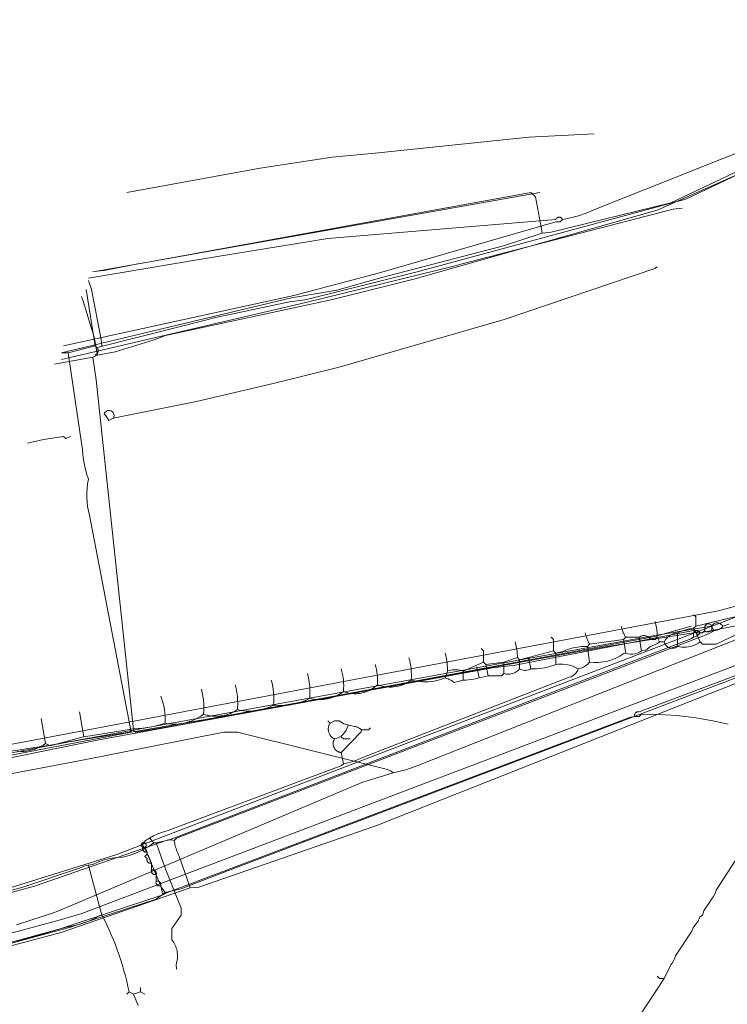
# Model space of a CAD drawing. Header units: inches. Extents: x 158416 to 160804, y 432611 to 437652.
# Tile 152 of 193: x 158984 to 159088, y 436611 to 436756. Entities that reach past the tile are written whole.
import ezdxf

# ---------------------------------------------------------------- set-up
doc = ezdxf.new("R2010")
doc.units = ezdxf.units.IN
doc.header["$MEASUREMENT"] = 0
doc.linetypes.add('COPIER_315', pattern=[0])
doc.linetypes.add('DASHDOT', pattern=[0])
for name, color, linetype in [('4.1-RIOOL-BESTAAND', 251, 'Continuous'), ('4.2-K&L-LAAGSPANNING', 10, 'Continuous'), ('4.2-K&L-LAGEDRUK GAS', 42, 'Continuous'), ('4.2-K&L-SIGNAAL KPN', 94, 'Continuous'), ('4.2-K&L-SIGNAAL UPC', 222, 'Continuous'), ('4.2-K&L-WATERLEIDING', 150, 'Continuous')]:
    doc.layers.add(name, color=color, linetype=linetype)

msp = doc.modelspace()

# ---------------------------------------------------------------- linework, layer by layer
at = {"layer": '4.1-RIOOL-BESTAAND', "color": 2, "linetype": 'COPIER_315', "lineweight": 0, "ltscale": 5}
for points in [[(158983.36, 436622.22, 0), (158988.97, 436624.07, 0), (158992.3, 436625.43, 0), (159034.36, 436643.22, 0), (159039, 436644.67, 0), (159040.85, 436645.1, 0), (159042.63, 436645.77, 0), (159116.67, 436675, 0), (159132.3, 436686.07, 0), (159142.33, 436695, 0), (159157.33, 436709, 0), (159176.33, 436726, 0), (159199.33, 436747, 0), (159212, 436766.33, 0)], [(158990.33, 436707.67, 0), (159024.31, 436715.13, 0), (159036.97, 436718.45, 0), (159063, 436726, 0), (159063.67, 436726, 0), (159064, 436726.33, 0), (159065.19, 436726.58, 0), (159066.36, 436726.9, 0), (159067.51, 436727.29, 0), (159068.63, 436727.77, 0), (159107, 436743, 0)], [(158994, 436717.67, 0), (159010.64, 436720.47, 0), (159029.35, 436723.52, 0), (159063, 436726.33, 0), (159063.03, 436726.41, 0), (159063.08, 436726.49, 0), (159063.14, 436726.55, 0), (159063.21, 436726.61, 0), (159063.29, 436726.65, 0), (159063.37, 436726.68, 0), (159063.46, 436726.69, 0), (159063.54, 436726.69, 0), (159063.63, 436726.68, 0), (159063.71, 436726.65, 0), (159063.79, 436726.61, 0), (159063.86, 436726.55, 0), (159063.92, 436726.49, 0), (159063.97, 436726.41, 0), (159064, 436726.33, 0)], [(158963.67, 436641, 0), (158992.64, 436646.46, 0), (159014, 436650.67, 0), (159016, 436650.67, 0), (159037.97, 436645.22, 0), (159038.34, 436645.08, 0), (159038.68, 436644.9, 0), (159039, 436644.67, 0)]]:
    msp.add_polyline3d(points, dxfattribs=at)
at = {"layer": '4.2-K&L-LAAGSPANNING', "linetype": 'DASHDOT', "lineweight": 0, "ltscale": 2}
for points in [[(158990, 436706.67, 0), (159023.97, 436714.78, 0), (159030.7, 436715.93, 0), (159037.3, 436717.78, 0), (159055.3, 436722.43, 0), (159061, 436724.33, 0), (159062.31, 436724.46, 0), (159079.97, 436728.78, 0), (159095.97, 436736.4, 0), (159105, 436740.67, 0)], [(158994.67, 436718.67, 0), (158996.31, 436718.8, 0), (159001.3, 436719.78, 0), (159001.69, 436719.87, 0), (159059.33, 436730.33, 0), (159060, 436729.67, 0), (159060.9, 436724.97, 0), (159061, 436724.33, 0)], [(159074.67, 436653, 0), (159074.65, 436653.09, 0), (159074.64, 436653.18, 0), (159074.65, 436653.27, 0), (159074.67, 436653.35, 0), (159074.71, 436653.43, 0), (159074.76, 436653.51, 0), (159074.83, 436653.57, 0), (159074.9, 436653.62, 0), (159074.98, 436653.66, 0), (159075.07, 436653.68, 0), (159075.16, 436653.69, 0), (159075.25, 436653.69, 0), (159075.33, 436653.67, 0), (159090.63, 436659.43, 0), (159126.3, 436673.73, 0), (159140.63, 436679.4, 0), (159153.36, 436683.55, 0), (159167.3, 436687.45, 0)], [(158965, 436643.33, 0), (158995.31, 436649.47, 0), (159053.68, 436660.18, 0), (159057.03, 436660.55, 0), (159083.33, 436665.67, 0), (159083.67, 436665.33, 0), (159084.67, 436665.33, 0), (159085, 436665.67, 0), (159085.08, 436665.59, 0), (159085.17, 436665.54, 0), (159085.26, 436665.5, 0), (159085.37, 436665.47, 0), (159085.47, 436665.46, 0), (159085.58, 436665.48, 0), (159085.68, 436665.51, 0), (159085.77, 436665.55, 0), (159085.86, 436665.62, 0), (159085.93, 436665.69, 0), (159085.99, 436665.78, 0), (159086.03, 436665.88, 0), (159086.05, 436665.98, 0), (159086.06, 436666.09, 0), (159086.05, 436666.19, 0), (159086.02, 436666.29, 0), (159085.97, 436666.39, 0), (159085.91, 436666.47, 0), (159085.83, 436666.55, 0), (159085.74, 436666.6, 0), (159085.65, 436666.65, 0), (159085.54, 436666.67, 0), (159085.44, 436666.68, 0), (159085.33, 436666.67, 0), (159085, 436666.33, 0), (159085, 436665.67, 0)], [(159088.47, 436651.87, 0), (159085.94, 436652.41, 0), (159083.39, 436652.82, 0), (159080.83, 436653.12, 0), (159078.25, 436653.29, 0), (159075.67, 436653.33, 0), (159075.33, 436653, 0), (159074.67, 436653, 0), (159074.03, 436652.9, 0), (159005.67, 436627, 0), (159005, 436626.67, 0), (158989.7, 436621.57, 0), (158944.03, 436608.22, 0)], [(159032.67, 436649.67, 0), (159031.67, 436649.67, 0), (159031.33, 436650, 0)], [(159063, 436590, 0), (159079, 436614.33, 0), (159080, 436616.33, 0), (159080.29, 436616.74, 0), (159080.52, 436617.19, 0), (159080.67, 436617.67, 0), (159083.07, 436621.3, 0), (159083.31, 436621.8, 0), (159083.62, 436622.26, 0), (159084, 436622.67, 0), (159084.06, 436622.91, 0), (159084.16, 436623.13, 0), (159084.3, 436623.34, 0), (159084.47, 436623.52, 0), (159084.67, 436623.67, 0), (159084.88, 436624.28, 0), (159085.19, 436624.86, 0), (159085.6, 436625.37, 0), (159086, 436626, 0), (159086.29, 436626.41, 0), (159086.52, 436626.86, 0), (159086.67, 436627.33, 0), (159094.67, 436639.67, 0)], [(159002.67, 436633, 0), (159002.33, 436633.67, 0), (159002.35, 436633.68, 0), (159002.37, 436633.69, 0), (159002.38, 436633.7, 0), (159002.4, 436633.71, 0), (159002.42, 436633.72, 0), (159002.43, 436633.74, 0), (159002.44, 436633.75, 0), (159002.46, 436633.77, 0), (159002.47, 436633.78, 0), (159002.48, 436633.8, 0), (159002.49, 436633.82, 0), (159002.5, 436633.84, 0), (159002.51, 436633.85, 0), (159002.52, 436633.87, 0), (159002.52, 436633.89, 0), (159002.53, 436633.91, 0), (159002.53, 436633.93, 0), (159002.54, 436633.95, 0), (159002.54, 436633.97, 0), (159002.54, 436633.99, 0), (159002.54, 436634.01, 0), (159002.54, 436634.03, 0), (159002.54, 436634.05, 0), (159002.53, 436634.07, 0), (159002.53, 436634.09, 0), (159002.52, 436634.11, 0), (159002.52, 436634.13, 0), (159002.51, 436634.15, 0), (159002.5, 436634.17, 0), (159002.49, 436634.18, 0), (159002.48, 436634.2, 0), (159002.47, 436634.22, 0), (159002.46, 436634.23, 0), (159002.44, 436634.25, 0), (159002.43, 436634.26, 0), (159002.42, 436634.28, 0), (159002.4, 436634.29, 0), (159002.38, 436634.3, 0), (159002.37, 436634.31, 0), (159002.35, 436634.32, 0), (159002.33, 436634.33, 0), (159002.31, 436634.34, 0), (159002.3, 436634.35, 0), (159002.28, 436634.36, 0), (159002.26, 436634.36, 0), (159002.24, 436634.37, 0), (159002.22, 436634.37, 0), (159002.2, 436634.37, 0), (159002.18, 436634.37, 0), (159002.16, 436634.37, 0), (159002.14, 436634.37, 0), (159002.12, 436634.37, 0), (159002.1, 436634.37, 0), (159002.08, 436634.36, 0), (159002.06, 436634.36, 0), (159002.04, 436634.35, 0), (159002.02, 436634.34, 0), (159002, 436634.33, 0), (159001.98, 436634.32, 0), (159001.97, 436634.31, 0), (159001.95, 436634.3, 0), (159001.93, 436634.29, 0), (159001.92, 436634.28, 0), (159001.9, 436634.26, 0), (159001.89, 436634.25, 0), (159001.88, 436634.23, 0), (159001.86, 436634.22, 0), (159001.85, 436634.2, 0), (159001.84, 436634.18, 0), (159001.83, 436634.17, 0), (159001.82, 436634.15, 0), (159001.82, 436634.13, 0), (159001.81, 436634.11, 0), (159001.81, 436634.09, 0), (159001.8, 436634.07, 0), (159001.8, 436634.05, 0), (159001.8, 436634.03, 0), (159001.79, 436634.01, 0), (159001.79, 436633.99, 0), (159001.8, 436633.97, 0), (159001.8, 436633.95, 0), (159001.8, 436633.93, 0), (159001.8, 436633.91, 0), (159001.81, 436633.89, 0), (159001.82, 436633.87, 0), (159001.82, 436633.85, 0), (159001.83, 436633.84, 0), (159001.84, 436633.82, 0), (159001.85, 436633.8, 0), (159001.86, 436633.78, 0), (159001.88, 436633.77, 0), (159001.89, 436633.75, 0), (159001.9, 436633.74, 0), (159001.92, 436633.72, 0), (159001.93, 436633.71, 0), (159001.95, 436633.7, 0), (159001.97, 436633.69, 0), (159001.98, 436633.68, 0), (159002, 436633.67, 0)], [(159005, 436626.67, 0), (159004.67, 436628, 0), (159004.62, 436627.99, 0), (159004.56, 436627.98, 0), (159004.51, 436627.97, 0), (159004.46, 436627.97, 0), (159004.4, 436627.98, 0), (159004.35, 436627.99, 0), (159004.3, 436628.01, 0), (159004.26, 436628.03, 0), (159004.21, 436628.06, 0), (159004.17, 436628.09, 0), (159004.13, 436628.13, 0), (159004.09, 436628.17, 0), (159004.06, 436628.21, 0), (159004.03, 436628.26, 0), (159004.01, 436628.3, 0), (159003.99, 436628.35, 0), (159003.98, 436628.4, 0), (159003.97, 436628.46, 0), (159003.97, 436628.51, 0), (159003.98, 436628.56, 0), (159003.99, 436628.62, 0), (159004, 436628.67, 0), (159004, 436629.67, 0), (159003.95, 436629.65, 0), (159003.9, 436629.64, 0), (159003.84, 436629.64, 0), (159003.79, 436629.64, 0), (159003.74, 436629.65, 0), (159003.69, 436629.66, 0), (159003.64, 436629.68, 0), (159003.59, 436629.7, 0), (159003.54, 436629.73, 0), (159003.5, 436629.76, 0), (159003.46, 436629.79, 0), (159003.43, 436629.83, 0), (159003.39, 436629.88, 0), (159003.37, 436629.92, 0), (159003.34, 436629.97, 0), (159003.33, 436630.02, 0), (159003.31, 436630.07, 0), (159003.31, 436630.12, 0), (159003.31, 436630.18, 0), (159003.31, 436630.23, 0), (159003.32, 436630.28, 0), (159003.33, 436630.33, 0), (159003.33, 436631.33, 0), (159003, 436632, 0), (159002.67, 436632.67, 0), (159002.67, 436633, 0), (159002.62, 436632.99, 0), (159002.56, 436632.98, 0), (159002.51, 436632.97, 0), (159002.46, 436632.97, 0), (159002.4, 436632.98, 0), (159002.35, 436632.99, 0), (159002.3, 436633.01, 0), (159002.26, 436633.03, 0), (159002.21, 436633.06, 0), (159002.17, 436633.09, 0), (159002.13, 436633.13, 0), (159002.09, 436633.17, 0), (159002.06, 436633.21, 0), (159002.03, 436633.26, 0), (159002.01, 436633.3, 0), (159001.99, 436633.35, 0), (159001.98, 436633.4, 0), (159001.97, 436633.46, 0), (159001.97, 436633.51, 0), (159001.98, 436633.56, 0), (159001.99, 436633.62, 0), (159002, 436633.67, 0), (159002.33, 436633.67, 0)], [(159003.33, 436631.33, 0), (159003.31, 436631.33, 0), (159003.29, 436631.32, 0), (159003.26, 436631.32, 0), (159003.24, 436631.31, 0), (159003.22, 436631.31, 0), (159003.19, 436631.31, 0), (159003.17, 436631.31, 0), (159003.15, 436631.31, 0), (159003.12, 436631.31, 0), (159003.1, 436631.31, 0), (159003.07, 436631.31, 0), (159003.05, 436631.32, 0), (159003.03, 436631.32, 0), (159003.01, 436631.33, 0), (159002.98, 436631.34, 0), (159002.96, 436631.35, 0), (159002.94, 436631.36, 0), (159002.92, 436631.37, 0), (159002.9, 436631.38, 0), (159002.88, 436631.39, 0), (159002.86, 436631.41, 0), (159002.84, 436631.42, 0), (159002.82, 436631.44, 0), (159002.8, 436631.45, 0), (159002.79, 436631.47, 0), (159002.77, 436631.49, 0), (159002.75, 436631.51, 0), (159002.74, 436631.52, 0), (159002.73, 436631.54, 0), (159002.71, 436631.56, 0), (159002.7, 436631.58, 0), (159002.69, 436631.61, 0), (159002.68, 436631.63, 0), (159002.67, 436631.65, 0), (159002.66, 436631.67, 0), (159002.66, 436631.7, 0), (159002.65, 436631.72, 0), (159002.65, 436631.74, 0), (159002.64, 436631.77, 0), (159002.64, 436631.79, 0), (159002.64, 436631.81, 0), (159002.64, 436631.84, 0), (159002.64, 436631.86, 0), (159002.64, 436631.88, 0), (159002.64, 436631.91, 0), (159002.65, 436631.93, 0), (159002.65, 436631.95, 0), (159002.66, 436631.98, 0), (159002.67, 436632, 0), (159002.33, 436632.33, 0), (159002.67, 436632.67, 0)], [(159079, 436614.33, 0), (159078.33, 436614.33, 0), (159078, 436614.67, 0)]]:
    msp.add_polyline3d(points, dxfattribs=at)
for centre, start, end in [((159003.5, 436629.83), 341.5642, 108.4516), ((159004.17, 436628.17), 341.5825, 108.4175)]:
    msp.add_arc(centre, 0.527, start, end, dxfattribs=at)
at = {"layer": '4.2-K&L-LAGEDRUK GAS', "linetype": 'Continuous', "lineweight": 0, "ltscale": 15}
for p, q in [((159083.33, 436664.67), (159083.33, 436665.33)), ((159003.67, 436634.33), (159003, 436635)), ((159001.67, 436612.33), (159001.67, 436613))]:
    msp.add_line(p, q, dxfattribs=at)
for points in [[(158995.33, 436707.33, 0), (158995.7, 436707.57, 0), (159011.7, 436711.57, 0), (159012.3, 436711.77, 0), (159023.68, 436714.19, 0), (159025.98, 436714.48, 0), (159041.97, 436718.45, 0), (159042.36, 436718.55, 0), (159082.03, 436729.27, 0), (159082.3, 436729.4, 0), (159105.33, 436740.33, 0), (159105.67, 436740.67, 0)], [(158995, 436706.33, 0), (158995.06, 436706.36, 0), (158995.13, 436706.4, 0), (158995.18, 436706.44, 0), (158995.24, 436706.49, 0), (158995.28, 436706.54, 0), (158995.32, 436706.6, 0), (158995.36, 436706.66, 0), (158995.39, 436706.72, 0), (158995.41, 436706.79, 0), (158995.43, 436706.86, 0), (158995.43, 436706.93, 0), (158995.44, 436707, 0), (158995.43, 436707.07, 0), (158995.42, 436707.14, 0), (158995.39, 436707.21, 0), (158995.37, 436707.27, 0), (158995.33, 436707.33, 0), (158995, 436707.67, 0), (158993.67, 436716, 0)], [(158990, 436706.67, 0), (158991, 436706.67, 0), (158995, 436707.67, 0)], [(159000.33, 436650.67, 0), (158994.15, 436682.68, 0), (158993.99, 436683.33, 0), (158993.87, 436683.99, 0), (158993.79, 436684.66, 0), (158993.75, 436685.33, 0), (158993.75, 436686, 0), (158993.79, 436686.67, 0), (158993.88, 436687.34, 0), (158994, 436688, 0), (158993.76, 436688.7, 0), (158993.56, 436689.42, 0), (158993.4, 436690.14, 0), (158993.28, 436690.88, 0), (158993.19, 436691.61, 0), (158993.14, 436692.35, 0), (158991, 436706.67, 0)], [(158965.33, 436644, 0), (159000.33, 436650.67, 0), (159012.64, 436652.79, 0), (159070.02, 436663.2, 0), (159083.33, 436665.33, 0), (159083.37, 436665.41, 0), (159083.42, 436665.49, 0), (159083.47, 436665.55, 0), (159083.54, 436665.61, 0), (159083.62, 436665.65, 0), (159083.7, 436665.68, 0), (159083.79, 436665.69, 0), (159083.88, 436665.69, 0), (159083.96, 436665.68, 0), (159084.05, 436665.65, 0), (159084.12, 436665.61, 0), (159084.19, 436665.55, 0), (159084.25, 436665.49, 0), (159084.3, 436665.41, 0), (159084.33, 436665.33, 0), (159098.64, 436668.13, 0)], [(158935.97, 436614.46, 0), (158984.3, 436627.77, 0), (158992.7, 436630.6, 0), (158993.32, 436630.87, 0), (158993.97, 436631.05, 0), (158994.64, 436631.13, 0), (158995.47, 436631.51, 0), (158996.33, 436631.81, 0), (158997.22, 436632.02, 0), (158998.12, 436632.16, 0), (158999.03, 436632.22, 0), (159000.02, 436632.48, 0), (159000.99, 436632.83, 0), (159001.92, 436633.25, 0), (159002.82, 436633.76, 0), (159003.67, 436634.33, 0), (159004, 436634.33, 0), (159005.98, 436634.8, 0), (159082.97, 436664.43, 0), (159083.33, 436664.67, 0), (159083.57, 436664.73, 0), (159083.8, 436664.83, 0), (159084, 436664.97, 0), (159084.18, 436665.14, 0), (159084.33, 436665.33, 0)], [(159007, 436615.67, 0), (159006.93, 436616.37, 0), (159007, 436616.58, 0), (159007.06, 436616.8, 0), (159007.11, 436617.02, 0), (159007.14, 436617.25, 0), (159007.15, 436617.47, 0), (159007.16, 436617.7, 0), (159007.15, 436617.92, 0), (159007.12, 436618.15, 0), (159007.09, 436618.37, 0), (159007.04, 436618.59, 0), (159006.97, 436618.81, 0), (159006.9, 436619.02, 0), (159006.81, 436619.23, 0), (159006.71, 436619.43, 0), (159006.59, 436619.63, 0), (159006.47, 436619.82, 0), (159006.33, 436620, 0), (159006.33, 436621.67, 0), (159007.67, 436623.67, 0), (159007.67, 436624.67, 0), (159005.43, 436630.37, 0), (159004, 436634.33, 0)], [(158999.67, 436612, 0), (159000, 436612.33, 0), (158999.83, 436613.12, 0), (158999.65, 436613.9, 0), (158999.45, 436614.68, 0), (158999.24, 436615.46, 0), (158999.02, 436616.23, 0), (158998.78, 436617, 0), (158998.53, 436617.76, 0), (158998.26, 436618.52, 0), (158997.98, 436619.27, 0), (158997.68, 436620.02, 0), (158997.37, 436620.76, 0), (158997.05, 436621.5, 0), (158996.71, 436622.23, 0), (158996.36, 436622.95, 0), (158996, 436623.67, 0), (158994, 436631, 0)], [(158909, 436600, 0), (158915.97, 436602.12, 0), (158924.68, 436604.51, 0), (158928.65, 436604.82, 0), (158935.97, 436606.73, 0), (158936.37, 436606.93, 0), (158936.75, 436607.12, 0), (158937.16, 436607.25, 0), (158937.57, 436607.32, 0), (158938, 436607.33, 0), (158938.37, 436607.57, 0), (158990.69, 436621.87, 0), (158991.97, 436622.13, 0), (158992.75, 436622.33, 0), (158993.52, 436622.58, 0), (158994.27, 436622.87, 0), (158995, 436623.21, 0), (158995.7, 436623.6, 0), (158996, 436623.67, 0)], [(159002.33, 436612, 0), (159001.67, 436612.33, 0), (159000.67, 436612, 0), (159000, 436612.33, 0)], [(159000.67, 436612, 0), (159001.33, 436610.33, 0)]]:
    msp.add_polyline3d(points, dxfattribs=at)
at = {"layer": '4.2-K&L-SIGNAAL KPN', "linetype": 'Continuous', "lineweight": 0, "ltscale": 1.75}
for p, q in [((158995, 436718.67), (159060.67, 436730.33)), ((159086.33, 436665.67), (159086, 436666.33))]:
    msp.add_line(p, q, dxfattribs=at)
for points in [[(158990, 436705.67, 0), (159026.32, 436714.14, 0), (159048.37, 436719.57, 0), (159048.97, 436719.77, 0), (159080.36, 436727.87, 0), (159081.67, 436728, 0)], [(158979.03, 436648.22, 0), (159009.03, 436653.87, 0), (159010.31, 436654.13, 0), (159087.03, 436668.57, 0), (159092.64, 436670.12, 0), (159101.97, 436673.4, 0), (159106, 436674.67, 0)], [(158909, 436598.33, 0), (158909.3, 436598.4, 0), (158910.67, 436599.67, 0), (158911, 436600, 0), (158927.7, 436604.55, 0), (158932.3, 436605.78, 0), (158989.97, 436621.1, 0), (159009, 436627.67, 0), (159010.31, 436627.79, 0), (159036.3, 436636.77, 0), (159036.7, 436636.93, 0), (159097.63, 436661.07, 0), (159119.33, 436670.33, 0), (159119.67, 436670.67, 0)], [(158923, 436611, 0), (158948.64, 436617.78, 0), (158986.03, 436627.93, 0), (159005.63, 436634.73, 0), (159005.84, 436634.78, 0), (159006.05, 436634.8, 0), (159006.26, 436634.78, 0), (159006.47, 436634.74, 0), (159006.67, 436634.67, 0), (159007, 436635, 0), (159085.3, 436665.1, 0), (159085.67, 436665.25, 0), (159086.01, 436665.44, 0), (159086.33, 436665.67, 0), (159086.59, 436665.68, 0), (159086.85, 436665.73, 0), (159087.09, 436665.83, 0), (159087.31, 436665.96, 0), (159087.5, 436666.13, 0), (159087.67, 436666.33, 0)], [(159088.56, 436666.61, 0), (159087.67, 436666.33, 0), (159087.57, 436666.47, 0), (159087.45, 436666.58, 0), (159087.31, 436666.68, 0), (159087.16, 436666.75, 0), (159087, 436666.79, 0), (159086.83, 436666.81, 0), (159086.67, 436666.79, 0), (159086.51, 436666.75, 0), (159086.35, 436666.68, 0), (159086.22, 436666.58, 0), (159086.1, 436666.47, 0), (159086, 436666.33, 0), (159077.36, 436664.87, 0), (158988.64, 436648.8, 0), (158979, 436647.33, 0)], [(159009, 436627.67, 0), (159007.4, 436632.37, 0), (159007.31, 436632.55, 0), (159007.23, 436632.73, 0), (159007.15, 436632.92, 0), (159007.07, 436633.11, 0), (159007, 436633.29, 0), (159006.94, 436633.49, 0), (159006.88, 436633.68, 0), (159006.83, 436633.87, 0), (159006.78, 436634.07, 0), (159006.74, 436634.27, 0), (159006.7, 436634.47, 0), (159006.67, 436634.67, 0)]]:
    msp.add_polyline3d(points, dxfattribs=at)
at = {"layer": '4.2-K&L-SIGNAAL UPC', "linetype": 'Continuous', "lineweight": 0, "ltscale": 1.75}
for p, q in [((159075.67, 436662.67), (159075.33, 436664.67)), ((159081, 436663.33), (159081, 436665.33)), ((159059.33, 436660), (159059, 436661.67)), ((159049.33, 436658.33), (159049.33, 436659.67)), ((159051.67, 436658.67), (159051.33, 436660.33)), ((159055.33, 436659.33), (159055.33, 436661)), ((158987.67, 436649), (158987, 436652.67)), ((158993.33, 436650), (158992.67, 436653.67))]:
    msp.add_line(p, q, dxfattribs=at)
for points in [[(158999.67, 436730.33, 0), (159019.37, 436733.9, 0), (159030.01, 436735.52, 0), (159036.32, 436736.15, 0), (159059.01, 436738.51, 0), (159068.67, 436739, 0)], [(158997.67, 436697, 0), (158997, 436696.67, 0), (158996.6, 436697.3, 0), (158996.33, 436697.67, 0), (158996.39, 436697.78, 0), (158996.46, 436697.88, 0), (158996.55, 436697.97, 0), (158996.65, 436698.05, 0), (158996.76, 436698.1, 0), (158996.88, 436698.14, 0), (158997.01, 436698.16, 0), (158997.13, 436698.15, 0), (158997.26, 436698.12, 0), (158997.37, 436698.08, 0), (158997.48, 436698.01, 0), (158997.57, 436697.93, 0), (158997.65, 436697.83, 0), (158997.72, 436697.72, 0), (158997.76, 436697.6, 0), (158997.78, 436697.48, 0), (158997.79, 436697.36, 0), (158997.77, 436697.23, 0), (158997.73, 436697.11, 0), (158997.67, 436697, 0), (159009.98, 436699.47, 0), (159021.3, 436702.12, 0), (159031.03, 436704.55, 0), (159055.37, 436711.57, 0), (159077.64, 436719.13, 0), (159078, 436719.33, 0)], [(158996, 436707.67, 0), (158995.88, 436708.64, 0), (158994.45, 436716.03, 0), (158994, 436717.33, 0)], [(158985, 436693.33, 0), (158987.36, 436693.86, 0), (158990.33, 436694.33, 0), (158990.67, 436694, 0), (158991.33, 436694.33, 0)], [(158952.97, 436611.45, 0), (158991.37, 436621.9, 0), (158992.97, 436622.43, 0), (159004, 436626, 0), (159005.33, 436627, 0), (159007.7, 436627.56, 0), (159009.97, 436628.43, 0), (159014.7, 436630.23, 0), (159116.97, 436669.07, 0), (159120.97, 436671.4, 0), (159121.59, 436671.72, 0), (159122.18, 436672.13, 0), (159122.7, 436672.6, 0), (159124.37, 436673.93, 0), (159142, 436689, 0), (159143.67, 436690.67, 0), (159143.95, 436690.76, 0), (159144.23, 436690.89, 0), (159144.48, 436691.06, 0), (159144.7, 436691.27, 0), (159145, 436691.33, 0)], [(159005.33, 436627, 0), (159004.8, 436627.73, 0), (159003.1, 436631.7, 0), (159002.9, 436632.31, 0), (159002.64, 436632.89, 0), (159002.34, 436633.46, 0), (159002, 436634, 0), (159002.1, 436634.22, 0), (159002.23, 436634.43, 0), (159002.39, 436634.61, 0), (159002.57, 436634.77, 0), (159002.78, 436634.9, 0), (159003, 436635, 0), (159003.62, 436635.36, 0), (159004.27, 436635.66, 0), (159004.94, 436635.91, 0), (159005.63, 436636.1, 0), (159030.63, 436645.43, 0), (159031, 436645.58, 0), (159031.35, 436645.77, 0), (159031.67, 436646, 0), (159032.37, 436646.14, 0), (159033.05, 436646.34, 0), (159033.72, 436646.59, 0), (159034.37, 436646.9, 0), (159064.97, 436658.77, 0), (159065.27, 436658.86, 0), (159065.56, 436659.01, 0), (159065.81, 436659.21, 0), (159066.03, 436659.44, 0), (159066.2, 436659.71, 0), (159066.33, 436660, 0), (159066.71, 436660.11, 0), (159067.08, 436660.27, 0), (159067.41, 436660.47, 0), (159067.72, 436660.72, 0), (159068, 436661, 0), (159068.66, 436660.95, 0), (159069.32, 436660.96, 0), (159069.98, 436661.04, 0), (159070.63, 436661.17, 0), (159071.27, 436661.36, 0), (159071.88, 436661.61, 0), (159072.47, 436661.91, 0), (159073.03, 436662.27, 0), (159073.33, 436662.33, 0), (159073.67, 436662.23, 0), (159074.02, 436662.17, 0), (159074.37, 436662.17, 0), (159074.72, 436662.22, 0), (159075.06, 436662.32, 0), (159075.37, 436662.47, 0), (159075.67, 436662.67, 0), (159076.3, 436662.77, 0), (159077, 436663.33, 0), (159077.36, 436663.44, 0), (159077.71, 436663.59, 0), (159078.03, 436663.77, 0), (159078.33, 436664, 0), (159079, 436664, 0), (159079.23, 436664.35, 0), (159079.51, 436664.66, 0), (159079.83, 436664.92, 0), (159080.2, 436665.12, 0), (159080.59, 436665.26, 0), (159081, 436665.33, 0), (159081.56, 436665.58, 0), (159082.14, 436665.77, 0), (159082.73, 436665.91, 0), (159083.33, 436666, 0), (159083.67, 436666.33, 0), (159090.67, 436668, 0)], [(159078.33, 436664, 0), (159078, 436664.67, 0), (159078, 436664.81, 0), (159078, 436664.94, 0), (159077.99, 436665.08, 0), (159077.98, 436665.22, 0), (159077.97, 436665.36, 0), (159077.96, 436665.5, 0), (159077.94, 436665.64, 0), (159077.92, 436665.78, 0), (159077.91, 436665.91, 0), (159077.88, 436666.05, 0), (159077.86, 436666.19, 0), (159077.83, 436666.32, 0), (159077.8, 436666.46, 0), (159077.77, 436666.6, 0), (159077.74, 436666.73, 0), (159077.7, 436666.87, 0), (159077.67, 436667, 0)], [(159083.67, 436666.33, 0), (159083.67, 436667.67, 0), (159083.33, 436668, 0)], [(159073.33, 436662.33, 0), (159073, 436664.33, 0), (159073.33, 436664.67, 0), (159073.27, 436664.78, 0), (159073.21, 436664.89, 0), (159073.15, 436665, 0), (159073.09, 436665.12, 0), (159073.04, 436665.24, 0), (159072.98, 436665.35, 0), (159072.93, 436665.47, 0), (159072.89, 436665.59, 0), (159072.84, 436665.72, 0), (159072.8, 436665.84, 0), (159072.77, 436665.96, 0), (159072.73, 436666.08, 0), (159072.7, 436666.21, 0), (159072.67, 436666.33, 0)], [(159090.7, 436665.6, 0), (159086.67, 436663.67, 0), (159084.67, 436663.67, 0), (159084.33, 436664, 0), (159084.07, 436663.82, 0), (159083.8, 436663.66, 0), (159083.51, 436663.52, 0), (159083.21, 436663.4, 0), (159082.9, 436663.32, 0), (159082.59, 436663.25, 0), (159082.27, 436663.22, 0), (159081.95, 436663.21, 0), (159081.63, 436663.22, 0), (159081.31, 436663.26, 0), (159081, 436663.33, 0), (159080.84, 436663.22, 0), (159080.67, 436663.14, 0), (159080.48, 436663.08, 0), (159080.29, 436663.06, 0), (159080.1, 436663.06, 0), (159079.91, 436663.09, 0), (159079.73, 436663.15, 0), (159079.56, 436663.24, 0), (159079.4, 436663.35, 0), (159079.26, 436663.49, 0), (159079.15, 436663.65, 0), (159079.06, 436663.82, 0), (159079, 436664, 0)], [(159084.33, 436664, 0), (159083.9, 436664.97, 0), (159083.88, 436665.03, 0), (159083.85, 436665.1, 0), (159083.83, 436665.16, 0), (159083.8, 436665.23, 0), (159083.77, 436665.29, 0), (159083.74, 436665.35, 0), (159083.71, 436665.42, 0), (159083.68, 436665.48, 0), (159083.65, 436665.54, 0), (159083.61, 436665.6, 0), (159083.58, 436665.66, 0), (159083.54, 436665.72, 0), (159083.5, 436665.78, 0), (159083.46, 436665.83, 0), (159083.42, 436665.89, 0), (159083.38, 436665.95, 0), (159083.33, 436666, 0)], [(159047, 436659.67, 0), (159047.25, 436659.75, 0), (159047.51, 436659.82, 0), (159047.77, 436659.86, 0), (159048.03, 436659.89, 0), (159048.3, 436659.89, 0), (159048.56, 436659.86, 0), (159048.83, 436659.82, 0), (159049.08, 436659.75, 0), (159049.33, 436659.67, 0), (159052.33, 436661, 0), (159052.67, 436660.67, 0), (159055.33, 436661, 0), (159057.33, 436661.67, 0), (159057.67, 436661.33, 0), (159059, 436661.67, 0), (159062.67, 436662.67, 0), (159063, 436662.33, 0), (159064.03, 436662.6, 0), (159064.47, 436662.77, 0), (159064.91, 436662.92, 0), (159065.36, 436663.05, 0), (159065.81, 436663.15, 0), (159066.27, 436663.23, 0), (159066.73, 436663.29, 0), (159067.2, 436663.32, 0), (159067.67, 436663.33, 0), (159068, 436663.67, 0), (159073, 436664.33, 0), (159073.33, 436664.67, 0), (159075.33, 436664.67, 0), (159075.45, 436664.76, 0), (159075.59, 436664.83, 0), (159075.73, 436664.89, 0), (159075.87, 436664.92, 0), (159076.02, 436664.93, 0), (159076.17, 436664.93, 0), (159076.32, 436664.9, 0), (159076.47, 436664.85, 0), (159076.6, 436664.78, 0), (159076.72, 436664.69, 0), (159076.83, 436664.58, 0), (159076.92, 436664.46, 0), (159077, 436664.33, 0), (159077.67, 436664.33, 0), (159078, 436664.67, 0)], [(159063, 436660.67, 0), (159063, 436662.33, 0), (159062.67, 436662.67, 0), (159062.67, 436664.33, 0), (159062.33, 436664.67, 0)], [(159068, 436661, 0), (159067.67, 436663.33, 0), (159068, 436663.67, 0), (159067.93, 436663.79, 0), (159067.86, 436663.91, 0), (159067.8, 436664.03, 0), (159067.74, 436664.16, 0), (159067.68, 436664.28, 0), (159067.63, 436664.41, 0), (159067.58, 436664.54, 0), (159067.53, 436664.67, 0), (159067.48, 436664.8, 0), (159067.44, 436664.93, 0), (159067.4, 436665.06, 0), (159067.37, 436665.2, 0), (159067.33, 436665.33, 0)], [(159053, 436659, 0), (159052.67, 436660.67, 0), (159052.33, 436661, 0), (159052.33, 436662.67, 0), (159052, 436663, 0)], [(159057.67, 436660, 0), (159057.67, 436661.33, 0), (159057.33, 436661.67, 0), (159057.33, 436661.82, 0), (159057.33, 436661.98, 0), (159057.32, 436662.14, 0), (159057.31, 436662.3, 0), (159057.3, 436662.45, 0), (159057.28, 436662.61, 0), (159057.26, 436662.77, 0), (159057.24, 436662.92, 0), (159057.21, 436663.08, 0), (159057.18, 436663.23, 0), (159057.15, 436663.39, 0), (159057.12, 436663.54, 0), (159057.08, 436663.7, 0), (159057.04, 436663.85, 0), (159057, 436664, 0)], [(159046.67, 436658.67, 0), (159047, 436659.67, 0), (159047, 436659.83, 0), (159047, 436659.98, 0), (159047, 436660.14, 0), (159047, 436660.3, 0), (159046.99, 436660.46, 0), (159046.98, 436660.62, 0), (159046.96, 436660.78, 0), (159046.95, 436660.93, 0), (159046.93, 436661.09, 0), (159046.91, 436661.25, 0), (159046.88, 436661.41, 0), (159046.85, 436661.56, 0), (159046.82, 436661.72, 0), (159046.79, 436661.87, 0), (159046.75, 436662.03, 0), (159046.71, 436662.18, 0), (159046.67, 436662.33, 0)], [(159016, 436654, 0), (159016.31, 436653.92, 0), (159016.63, 436653.86, 0), (159016.95, 436653.81, 0), (159017.28, 436653.78, 0), (159017.6, 436653.76, 0), (159017.92, 436653.75, 0), (159018.25, 436653.76, 0), (159018.57, 436653.79, 0), (159018.89, 436653.83, 0), (159019.21, 436653.88, 0), (159019.53, 436653.95, 0), (159019.84, 436654.04, 0), (159020.15, 436654.14, 0), (159020.46, 436654.25, 0), (159020.75, 436654.37, 0), (159021.05, 436654.51, 0), (159021.33, 436654.67, 0), (159021.7, 436654.63, 0), (159022.07, 436654.61, 0), (159022.43, 436654.6, 0), (159022.8, 436654.61, 0), (159023.17, 436654.63, 0), (159023.53, 436654.67, 0), (159023.9, 436654.72, 0), (159024.26, 436654.79, 0), (159024.62, 436654.87, 0), (159024.97, 436654.97, 0), (159025.32, 436655.08, 0), (159025.67, 436655.2, 0), (159026.01, 436655.34, 0), (159026.34, 436655.5, 0), (159026.67, 436655.67, 0), (159026.95, 436655.6, 0), (159027.24, 436655.54, 0), (159027.53, 436655.51, 0), (159027.82, 436655.48, 0), (159028.12, 436655.47, 0), (159028.41, 436655.48, 0), (159028.7, 436655.5, 0), (159028.99, 436655.53, 0), (159029.28, 436655.58, 0), (159029.57, 436655.65, 0), (159029.85, 436655.73, 0), (159030.13, 436655.82, 0), (159030.4, 436655.93, 0), (159030.67, 436656.05, 0), (159030.93, 436656.19, 0), (159031.18, 436656.33, 0), (159031.43, 436656.49, 0), (159031.67, 436656.67, 0), (159031.92, 436656.58, 0), (159032.18, 436656.5, 0), (159032.44, 436656.44, 0), (159032.71, 436656.4, 0), (159032.97, 436656.37, 0), (159033.24, 436656.35, 0), (159033.51, 436656.35, 0), (159033.78, 436656.37, 0), (159034.05, 436656.4, 0), (159034.31, 436656.44, 0), (159034.57, 436656.5, 0), (159034.83, 436656.58, 0), (159035.09, 436656.67, 0), (159035.33, 436656.77, 0), (159035.58, 436656.89, 0), (159035.81, 436657.02, 0), (159036.04, 436657.16, 0), (159036.26, 436657.32, 0), (159036.47, 436657.49, 0), (159036.67, 436657.67, 0), (159036.68, 436658.05, 0), (159036.68, 436658.42, 0), (159036.66, 436658.8, 0), (159036.63, 436659.18, 0), (159036.58, 436659.56, 0), (159036.51, 436659.93, 0), (159036.43, 436660.3, 0), (159036.33, 436660.67, 0)], [(159036.67, 436657.67, 0), (159037, 436657.55, 0), (159037.34, 436657.46, 0), (159037.68, 436657.39, 0), (159038.03, 436657.35, 0), (159038.38, 436657.32, 0), (159038.73, 436657.32, 0), (159039.08, 436657.35, 0), (159039.42, 436657.39, 0), (159039.77, 436657.46, 0), (159040.11, 436657.55, 0), (159040.44, 436657.67, 0), (159040.76, 436657.8, 0), (159041.07, 436657.96, 0), (159041.38, 436658.14, 0), (159041.67, 436658.33, 0), (159042.08, 436658.25, 0), (159042.5, 436658.18, 0), (159042.92, 436658.13, 0), (159043.34, 436658.11, 0), (159043.77, 436658.11, 0), (159044.19, 436658.12, 0), (159044.61, 436658.16, 0), (159045.03, 436658.22, 0), (159045.45, 436658.3, 0), (159045.86, 436658.4, 0), (159046.27, 436658.53, 0), (159046.67, 436658.67, 0), (159046.91, 436658.6, 0), (159047.14, 436658.52, 0), (159047.37, 436658.41, 0), (159047.59, 436658.29, 0), (159047.8, 436658.15, 0), (159048, 436658, 0), (159049.33, 436658.33, 0), (159049.73, 436658.34, 0), (159050.12, 436658.37, 0), (159050.51, 436658.42, 0), (159050.9, 436658.48, 0), (159051.29, 436658.57, 0), (159051.67, 436658.67, 0), (159053, 436659, 0), (159055, 436659, 0), (159055.33, 436659.33, 0), (159055.54, 436659.28, 0), (159055.75, 436659.24, 0), (159055.97, 436659.23, 0), (159056.18, 436659.24, 0), (159056.39, 436659.26, 0), (159056.6, 436659.31, 0), (159056.8, 436659.38, 0), (159057, 436659.47, 0), (159057.18, 436659.58, 0), (159057.36, 436659.7, 0), (159057.52, 436659.84, 0), (159057.67, 436660, 0), (159057.84, 436659.91, 0), (159058.02, 436659.85, 0), (159058.21, 436659.8, 0), (159058.4, 436659.78, 0), (159058.6, 436659.78, 0), (159058.79, 436659.8, 0), (159058.98, 436659.85, 0), (159059.16, 436659.91, 0), (159059.33, 436660, 0), (159059.75, 436660, 0), (159060.17, 436660.02, 0), (159060.58, 436660.05, 0), (159061, 436660.11, 0), (159061.41, 436660.18, 0), (159061.81, 436660.28, 0), (159062.21, 436660.39, 0), (159062.61, 436660.52, 0), (159063, 436660.67, 0), (159063.34, 436660.7, 0), (159063.69, 436660.72, 0), (159064.04, 436660.71, 0), (159064.38, 436660.68, 0), (159064.72, 436660.62, 0), (159065.06, 436660.54, 0), (159065.39, 436660.44, 0), (159065.72, 436660.31, 0), (159066.03, 436660.17, 0), (159066.33, 436660, 0)], [(158983.53, 436647.85, 0), (158983.97, 436647.83, 0), (158984.41, 436647.83, 0), (158984.85, 436647.87, 0), (158985.28, 436647.94, 0), (158985.71, 436648.04, 0), (158986.12, 436648.18, 0), (158986.53, 436648.34, 0), (158986.93, 436648.53, 0), (158987.3, 436648.75, 0), (158987.67, 436649, 0), (158988.33, 436648.67, 0), (158993.03, 436649.93, 0), (158993.33, 436650, 0), (159000.65, 436651.14, 0), (159001.33, 436651.19, 0), (159002.01, 436651.26, 0), (159002.68, 436651.35, 0), (159003.36, 436651.47, 0), (159004.02, 436651.62, 0), (159004.68, 436651.8, 0), (159005.33, 436652, 0), (159005.83, 436651.92, 0), (159006.33, 436651.87, 0), (159006.83, 436651.86, 0), (159007.33, 436651.89, 0), (159007.82, 436651.95, 0), (159008.31, 436652.05, 0), (159008.79, 436652.18, 0), (159009.27, 436652.35, 0), (159009.73, 436652.55, 0), (159010.17, 436652.78, 0), (159010.59, 436653.04, 0), (159011, 436653.33, 0), (159011.03, 436653.86, 0), (159011.04, 436654.39, 0), (159011.02, 436654.92, 0), (159010.97, 436655.44, 0), (159010.9, 436655.97, 0), (159010.8, 436656.49, 0), (159010.67, 436657, 0)], [(159011, 436653.33, 0), (159011.14, 436653.29, 0), (159011.28, 436653.24, 0), (159011.42, 436653.2, 0), (159011.56, 436653.16, 0), (159011.7, 436653.13, 0), (159011.84, 436653.1, 0), (159011.99, 436653.08, 0), (159012.13, 436653.06, 0), (159012.27, 436653.04, 0), (159012.42, 436653.02, 0), (159012.56, 436653.02, 0), (159012.71, 436653.01, 0), (159012.86, 436653.01, 0), (159013, 436653.01, 0), (159013.15, 436653.01, 0), (159013.29, 436653.02, 0), (159013.44, 436653.04, 0), (159013.58, 436653.06, 0), (159013.73, 436653.08, 0), (159013.87, 436653.1, 0), (159014.01, 436653.13, 0), (159014.15, 436653.16, 0), (159014.29, 436653.2, 0), (159014.43, 436653.24, 0), (159014.57, 436653.28, 0), (159014.71, 436653.33, 0), (159014.85, 436653.38, 0), (159014.98, 436653.44, 0), (159015.12, 436653.5, 0), (159015.25, 436653.56, 0), (159015.38, 436653.62, 0), (159015.51, 436653.69, 0), (159015.63, 436653.76, 0), (159015.76, 436653.84, 0), (159015.88, 436653.92, 0), (159016, 436654, 0), (159016.02, 436654.19, 0), (159016.03, 436654.39, 0), (159016.04, 436654.58, 0), (159016.04, 436654.78, 0), (159016.04, 436654.97, 0), (159016.04, 436655.17, 0), (159016.03, 436655.36, 0), (159016.02, 436655.56, 0), (159016.01, 436655.75, 0), (159015.99, 436655.95, 0), (159015.97, 436656.14, 0), (159015.95, 436656.33, 0), (159015.92, 436656.53, 0), (159015.88, 436656.72, 0), (159015.85, 436656.91, 0), (159015.81, 436657.1, 0), (159015.76, 436657.29, 0), (159015.72, 436657.48, 0), (159015.67, 436657.67, 0)], [(159029.33, 436652.33, 0), (159029.67, 436652, 0), (159030.33, 436652.33, 0), (159031, 436652.33, 0), (159031.73, 436651.89, 0), (159033.31, 436651.53, 0), (159033.41, 436651.5, 0), (159033.51, 436651.47, 0), (159033.61, 436651.44, 0), (159033.71, 436651.4, 0), (159033.81, 436651.35, 0), (159033.9, 436651.3, 0), (159033.99, 436651.25, 0), (159034.08, 436651.19, 0), (159034.17, 436651.13, 0), (159034.25, 436651.07, 0), (159034.33, 436651, 0), (159035.33, 436651, 0), (159035.67, 436651.33, 0)], [(159031.67, 436646, 0), (159031.33, 436647.67, 0), (159031.25, 436647.68, 0), (159031.18, 436647.69, 0), (159031.1, 436647.71, 0), (159031.03, 436647.73, 0), (159030.95, 436647.76, 0), (159030.88, 436647.79, 0), (159030.81, 436647.83, 0), (159030.74, 436647.87, 0), (159030.68, 436647.91, 0), (159030.61, 436647.96, 0), (159030.55, 436648.01, 0), (159030.5, 436648.06, 0), (159030.44, 436648.12, 0), (159030.4, 436648.18, 0), (159030.35, 436648.25, 0), (159030.31, 436648.32, 0), (159030.27, 436648.39, 0), (159030.24, 436648.46, 0), (159030.21, 436648.53, 0), (159030.18, 436648.61, 0), (159030.16, 436648.68, 0), (159030.15, 436648.76, 0), (159030.14, 436648.84, 0), (159030.13, 436648.92, 0), (159030.13, 436648.99, 0), (159030.14, 436649.07, 0), (159030.15, 436649.15, 0), (159030.16, 436649.23, 0), (159030.18, 436649.31, 0), (159030.2, 436649.38, 0), (159030.23, 436649.46, 0), (159030.26, 436649.53, 0), (159030.29, 436649.6, 0), (159030.33, 436649.67, 0), (159030.26, 436649.71, 0), (159030.18, 436649.75, 0), (159030.11, 436649.8, 0), (159030.04, 436649.85, 0), (159029.98, 436649.9, 0), (159029.91, 436649.96, 0), (159029.85, 436650.02, 0), (159029.8, 436650.08, 0), (159029.74, 436650.15, 0), (159029.69, 436650.22, 0), (159029.65, 436650.29, 0), (159029.6, 436650.37, 0), (159029.57, 436650.44, 0), (159029.53, 436650.52, 0), (159029.5, 436650.6, 0), (159029.48, 436650.68, 0), (159029.46, 436650.77, 0), (159029.44, 436650.85, 0), (159029.43, 436650.94, 0), (159029.42, 436651.02, 0), (159029.41, 436651.11, 0), (159029.42, 436651.19, 0), (159029.42, 436651.28, 0), (159029.43, 436651.36, 0), (159029.45, 436651.45, 0), (159029.46, 436651.53, 0), (159029.49, 436651.61, 0), (159029.52, 436651.69, 0), (159029.55, 436651.77, 0), (159029.58, 436651.85, 0), (159029.62, 436651.93, 0), (159029.67, 436652, 0)], [(159031.33, 436647.67, 0), (159034.27, 436650.7, 0), (159034.33, 436651, 0)]]:
    msp.add_polyline3d(points, dxfattribs=at)
for centre, radius, start, end in [((159032.12, 436659.06), 9.57, 355.6326, 15.7899), ((159022.12, 436657.4), 9.57, 355.6323, 15.7899), ((159011.22, 436655.6), 10.15, 354.7446, 15.64), ((159016.56, 436656.6), 10.15, 354.7474, 15.6428), ((158996.3, 436652.55), 9.05, 356.5097, 22.4138), ((159029.78, 436652.22), 2.61, 282.2136, 347.7864)]:
    msp.add_arc(centre, radius, start, end, dxfattribs=at)
at = {"layer": '4.2-K&L-WATERLEIDING', "linetype": 'Continuous', "lineweight": 0, "ltscale": 2}
for points in [[(158981.64, 436627.45, 0), (158998.03, 436632.57, 0), (159067.97, 436659.4, 0), (159113, 436676.67, 0), (159116.67, 436678.67, 0), (159116.65, 436678.75, 0), (159116.64, 436678.84, 0), (159116.65, 436678.93, 0), (159116.67, 436679.02, 0), (159116.71, 436679.1, 0), (159116.76, 436679.17, 0), (159116.83, 436679.24, 0), (159116.9, 436679.29, 0), (159116.98, 436679.33, 0), (159117.07, 436679.35, 0), (159117.16, 436679.36, 0), (159117.25, 436679.35, 0), (159117.33, 436679.33, 0), (159117.77, 436680.05, 0), (159118.31, 436680.69, 0), (159118.95, 436681.23, 0), (159119.67, 436681.67, 0), (159135.3, 436696.07, 0), (159205.07, 436760.63, 0)], [(158989, 436705, 0), (158994.67, 436706, 0), (158995.33, 436706.33, 0), (158997.97, 436706.79, 0), (159003.7, 436708.6, 0), (159005.37, 436709.23, 0), (159030.03, 436714.55, 0), (159042.03, 436717.55, 0), (159077.97, 436727.73, 0), (159104.03, 436739.27, 0), (159104.62, 436739.56, 0), (159105.17, 436739.91, 0), (159105.67, 436740.33, 0), (159106.33, 436740.33, 0), (159125.67, 436749.67, 0)], [(158995.33, 436706.33, 0), (158994.87, 436708.97, 0), (158993.23, 436714.3, 0), (158993, 436715, 0)], [(159000.67, 436651, 0), (159000.18, 436655.65, 0), (158995.13, 436702.69, 0), (158994.67, 436706, 0)], [(158974.3, 436618.78, 0), (158989.7, 436622.9, 0), (158993.03, 436623.9, 0), (159099.37, 436664.27, 0), (159101.63, 436665.4, 0), (159109, 436672, 0), (159111.33, 436674, 0), (159112.07, 436674.71, 0), (159112.74, 436675.49, 0), (159113.33, 436676.33, 0), (159113.42, 436676.31, 0), (159113.51, 436676.31, 0), (159113.6, 436676.32, 0), (159113.69, 436676.34, 0), (159113.77, 436676.38, 0), (159113.84, 436676.43, 0), (159113.9, 436676.49, 0), (159113.95, 436676.57, 0), (159113.99, 436676.65, 0), (159114.02, 436676.73, 0), (159114.03, 436676.82, 0), (159114.02, 436676.91, 0), (159114, 436677, 0)], [(158964.67, 436644, 0), (158972.97, 436645.78, 0), (158990.65, 436649.14, 0), (158992.64, 436649.47, 0), (159000, 436650.67, 0), (159000.67, 436651, 0), (159001, 436650.67, 0), (159008.02, 436651.86, 0), (159077.63, 436664.77, 0), (159083, 436666.33, 0)]]:
    msp.add_polyline3d(points, dxfattribs=at)

doc.saveas('drawing.dxf')
